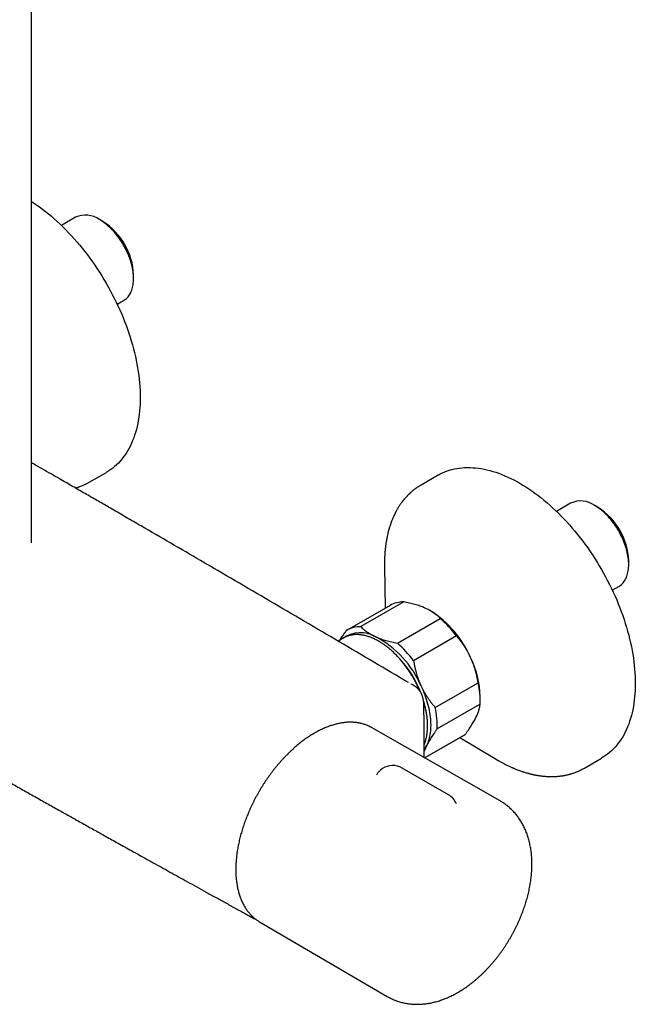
# Model space of a CAD drawing. Header units: millimetres. Extents: x 8 to 1603, y 12 to 2556.
# Tile 2 of 20: x 1430 to 1562, y 232 to 442. Entities that reach past the tile are written whole.
import ezdxf

# ---------------------------------------------------------------- set-up
doc = ezdxf.new("R2010")
doc.units = ezdxf.units.MM

msp = doc.modelspace()

# ---------------------------------------------------------------- linework, layer by layer
at = {"color": 7, "linetype": 'Continuous', "lineweight": 30}
for p, q in [((1432.46, 330.34), (1432.46, 718.71)), ((1441.89, 400.1), (1438.85, 398.34)), ((1447.74, 399.18), (1447.04, 399.59)), ((1454.32, 386.97), (1454.32, 387.79)), ((1450.81, 381.46), (1452.19, 382.26)), ((1444.83, 343.37), (1448.48, 345.47)), ((1519.55, 344.87), (1515.9, 342.76)), ((1444.83, 343.37), (1444.8, 343.35)), ((1547.95, 338.87), (1544.92, 337.11)), ((1553.81, 337.95), (1553.1, 338.36)), ((1508.07, 325.51), (1508.08, 325.41)), ((1508.07, 325.41), (1508.21, 316.38)), ((1560.39, 325.74), (1560.39, 326.56)), ((1556.87, 320.23), (1558.25, 321.03)), ((1509.25, 316.98), (1500.06, 311.68)), ((1512.19, 317.73), (1502.99, 312.43)), ((1510.82, 308.9), (1520.01, 314.2)), ((1517.96, 315.78), (1517.9, 315.82)), ((1499.33, 310.01), (1498.14, 309.33)), ((1523.48, 310.44), (1514.29, 305.13)), ((1518.94, 295.11), (1528.13, 300.42)), ((1528.57, 296.59), (1528.57, 297.41)), ((1528.55, 295.83), (1519.35, 290.53)), ((1532.83, 275.1), (1505.29, 290.8)), ((1516.67, 284.32), (1525.37, 289.34)), ((1516.67, 284.31), (1525.25, 289.27)), ((1525.37, 289.34), (1525.25, 289.27)), ((1524.21, 288.67), (1531.96, 284.03)), ((1516.58, 284.36), (1516.58, 285.33)), ((1531.96, 284.04), (1531.98, 284.02)), ((1550.9, 282.14), (1554.55, 284.24)), ((1521.75, 276.42), (1511.85, 282.14)), ((1479.74, 250.13), (1479.6, 250.2)), ((1481.29, 249.23), (1508.66, 233.23))]:
    msp.add_line(p, q, dxfattribs=at)
at = {"color": 7, "linetype": 'Continuous', "lineweight": 30, "flags": 128}
for points in [[(1432.46, 403.46), (1432.86, 403.2), (1433.5, 402.76), (1434.15, 402.31), (1434.79, 401.83), (1435.43, 401.34), (1436.06, 400.82), (1436.7, 400.3), (1437.33, 399.75), (1437.95, 399.19), (1438.57, 398.61), (1439.18, 398.02), (1439.79, 397.41), (1440.39, 396.79), (1440.99, 396.15), (1441.58, 395.5), (1442.16, 394.83), (1442.73, 394.16), (1443.3, 393.47), (1443.86, 392.76), (1444.41, 392.05), (1444.95, 391.32), (1445.48, 390.59), (1446, 389.84), (1446.51, 389.09), (1447.01, 388.32), (1447.49, 387.55), (1447.97, 386.76), (1448.44, 385.98), (1448.89, 385.18), (1449.33, 384.38), (1449.76, 383.57), (1450.18, 382.75), (1450.58, 381.94), (1450.97, 381.11), (1451.34, 380.29), (1451.7, 379.46), (1452.05, 378.62), (1452.38, 377.79), (1452.7, 376.96), (1453.01, 376.12), (1453.29, 375.28), (1453.57, 374.45), (1453.82, 373.61), (1454.07, 372.78), (1454.29, 371.95), (1454.5, 371.12), (1454.7, 370.29), (1454.87, 369.47), (1455.03, 368.65), (1455.18, 367.84), (1455.31, 367.03), (1455.42, 366.23), (1455.51, 365.43), (1455.59, 364.65), (1455.65, 363.87), (1455.7, 363.1), (1455.72, 362.33), (1455.73, 361.58), (1455.73, 360.83), (1455.7, 360.1), (1455.66, 359.38), (1455.61, 358.66), (1455.53, 357.96), (1455.44, 357.28), (1455.33, 356.6), (1455.21, 355.94), (1455.07, 355.29), (1454.91, 354.66), (1454.73, 354.03), (1454.54, 353.43), (1454.34, 352.84), (1454.11, 352.27), (1453.88, 351.71), (1453.62, 351.17), (1453.35, 350.64), (1453.07, 350.13), (1452.77, 349.64), (1452.45, 349.17), (1452.12, 348.72), (1451.78, 348.28), (1451.42, 347.87), (1451.05, 347.47), (1450.66, 347.09), (1450.26, 346.73), (1449.85, 346.4), (1449.42, 346.08), (1448.98, 345.78), (1448.53, 345.5), (1448.48, 345.47)], [(1452.19, 382.26), (1452.19, 382.26), (1452.4, 382.39), (1452.59, 382.53), (1452.78, 382.69), (1452.96, 382.87), (1453.13, 383.06), (1453.29, 383.26), (1453.44, 383.48), (1453.58, 383.71), (1453.71, 383.95), (1453.82, 384.2), (1453.93, 384.47), (1454.02, 384.75), (1454.1, 385.04), (1454.16, 385.34), (1454.22, 385.65), (1454.26, 385.96), (1454.3, 386.29), (1454.31, 386.63), (1454.32, 386.97), (1454.31, 387.32), (1454.3, 387.68), (1454.26, 388.04), (1454.22, 388.41), (1454.16, 388.79), (1454.1, 389.17), (1454.02, 389.55), (1453.93, 389.93), (1453.82, 390.32), (1453.71, 390.7), (1453.58, 391.09), (1453.44, 391.48), (1453.29, 391.87), (1453.13, 392.26), (1452.96, 392.64), (1452.78, 393.02), (1452.59, 393.4), (1452.4, 393.78), (1452.19, 394.15), (1451.97, 394.52), (1451.74, 394.88), (1451.51, 395.23), (1451.27, 395.58), (1451.02, 395.92), (1450.76, 396.25), (1450.5, 396.57), (1450.24, 396.89), (1449.96, 397.19), (1449.68, 397.48), (1449.4, 397.77), (1449.11, 398.04), (1448.82, 398.3), (1448.53, 398.55), (1448.24, 398.78), (1447.94, 399), (1447.64, 399.21), (1447.34, 399.41), (1447.04, 399.59)], [(1519.55, 344.87), (1520.02, 345.12), (1520.49, 345.35), (1520.98, 345.57), (1521.48, 345.76), (1521.99, 345.93), (1522.5, 346.07), (1523.03, 346.2), (1523.57, 346.31), (1524.12, 346.39), (1524.68, 346.45), (1525.24, 346.49), (1525.82, 346.51), (1526.4, 346.5), (1526.99, 346.47), (1527.58, 346.43), (1528.18, 346.36), (1528.79, 346.26), (1529.4, 346.15), (1530.02, 346.02), (1530.65, 345.86), (1531.27, 345.68), (1531.91, 345.48), (1532.54, 345.26), (1533.18, 345.02), (1533.82, 344.75), (1534.46, 344.47), (1535.11, 344.17), (1535.76, 343.84), (1536.4, 343.5), (1537.05, 343.13), (1537.7, 342.75), (1538.35, 342.35), (1538.99, 341.93), (1539.64, 341.48), (1540.28, 341.03), (1540.92, 340.55), (1541.56, 340.05), (1542.2, 339.54), (1542.83, 339.01), (1543.46, 338.46), (1544.08, 337.9), (1544.7, 337.32), (1545.31, 336.73), (1545.92, 336.12), (1546.52, 335.49), (1547.12, 334.85), (1547.71, 334.2), (1548.29, 333.53), (1548.86, 332.85), (1549.43, 332.16), (1549.98, 331.46), (1550.53, 330.74), (1551.07, 330.02), (1551.6, 329.28), (1552.12, 328.53), (1552.63, 327.77), (1553.12, 327.01), (1553.61, 326.23), (1554.09, 325.45), (1554.55, 324.66), (1555, 323.86), (1555.44, 323.06), (1555.87, 322.25), (1556.28, 321.44), (1556.69, 320.62), (1557.07, 319.8), (1557.45, 318.97), (1557.81, 318.14), (1558.15, 317.31), (1558.48, 316.47), (1558.8, 315.64), (1559.1, 314.8), (1559.39, 313.96), (1559.66, 313.13), (1559.92, 312.29), (1560.16, 311.46), (1560.38, 310.63), (1560.59, 309.8), (1560.78, 308.97), (1560.96, 308.15), (1561.12, 307.33), (1561.26, 306.52), (1561.39, 305.72), (1561.5, 304.92), (1561.59, 304.12), (1561.66, 303.33), (1561.72, 302.55), (1561.77, 301.78), (1561.79, 301.02), (1561.8, 300.27), (1561.79, 299.53), (1561.77, 298.79), (1561.72, 298.07), (1561.66, 297.36), (1561.59, 296.66), (1561.5, 295.97), (1561.39, 295.3), (1561.26, 294.64), (1561.12, 293.99), (1560.96, 293.36), (1560.78, 292.74), (1560.59, 292.14), (1560.38, 291.55), (1560.16, 290.98), (1559.92, 290.42), (1559.66, 289.88), (1559.39, 289.36), (1559.1, 288.85), (1558.8, 288.36), (1558.48, 287.89), (1558.15, 287.44), (1557.81, 287.01), (1557.45, 286.59), (1557.07, 286.2), (1556.69, 285.82), (1556.28, 285.47), (1555.87, 285.13), (1555.44, 284.82), (1555, 284.52), (1554.55, 284.24), (1554.55, 284.24)], [(1558.25, 321.03), (1558.25, 321.03), (1558.46, 321.16), (1558.66, 321.3), (1558.85, 321.46), (1559.03, 321.64), (1559.2, 321.83), (1559.36, 322.03), (1559.51, 322.25), (1559.65, 322.47), (1559.77, 322.72), (1559.89, 322.97), (1559.99, 323.24), (1560.08, 323.52), (1560.16, 323.81), (1560.23, 324.11), (1560.29, 324.41), (1560.33, 324.73), (1560.36, 325.06), (1560.38, 325.4), (1560.39, 325.74), (1560.38, 326.09), (1560.36, 326.45), (1560.33, 326.81), (1560.29, 327.18), (1560.23, 327.56), (1560.16, 327.93), (1560.08, 328.32), (1559.99, 328.7), (1559.89, 329.09), (1559.77, 329.47), (1559.65, 329.86), (1559.51, 330.25), (1559.36, 330.64), (1559.2, 331.03), (1559.03, 331.41), (1558.85, 331.79), (1558.66, 332.17), (1558.46, 332.55), (1558.25, 332.92), (1558.04, 333.29), (1557.81, 333.65), (1557.58, 334), (1557.33, 334.35), (1557.09, 334.69), (1556.83, 335.02), (1556.57, 335.34), (1556.3, 335.66), (1556.03, 335.96), (1555.75, 336.25), (1555.47, 336.54), (1555.18, 336.81), (1554.89, 337.07), (1554.6, 337.31), (1554.3, 337.55), (1554, 337.77), (1553.7, 337.98), (1553.4, 338.18), (1553.1, 338.36)], [(1514.57, 299.66), (1514.42, 299.74), (1513.97, 300.01), (1513.76, 300.13)], [(1515.91, 299.71), (1516.12, 299.24), (1516.32, 298.77), (1516.52, 298.29), (1516.7, 297.81), (1516.87, 297.33), (1517.02, 296.86), (1517.17, 296.38), (1517.3, 295.9), (1517.43, 295.43), (1517.54, 294.96), (1517.63, 294.49), (1517.72, 294.02), (1517.79, 293.56), (1517.85, 293.11), (1517.9, 292.66), (1517.93, 292.21), (1517.95, 291.77), (1517.96, 291.34), (1517.95, 290.91), (1517.94, 290.5), (1517.91, 290.09), (1517.86, 289.69), (1517.81, 289.3), (1517.74, 288.92), (1517.66, 288.55), (1517.56, 288.19), (1517.45, 287.84), (1517.34, 287.51), (1517.2, 287.18), (1517.06, 286.87)], [(1505.29, 290.8), (1505.16, 290.88), (1504.99, 290.97)], [(1481, 249.41), (1481.17, 249.3), (1481.29, 249.23)]]:
    msp.add_lwpolyline(points, dxfattribs=at)
at = {"color": 7, "linetype": 'Continuous', "lineweight": 30}
for centre, radius, start, end in [((1444.02, 395.43), 5.14, 54.0936, 114.596), ((1440.07, 387.15), 14.27, 2.5533, 57.4467), ((1550.09, 334.2), 5.14, 54.0936, 114.596), ((1546.13, 325.92), 14.27, 2.5533, 57.4467), ((1512.11, 311.92), 5.81, 89.241, 119.4291), ((1505.83, 296.7), 22.61, 23.8344, 57.559), ((1504.18, 296.14), 24.02, 36.5347, 48.7629), ((1502.91, 306.63), 5.79, 89.2159, 120.9086), ((1502.94, 304.55), 6.57, 60.2772, 125.2887), ((1501.81, 305.71), 4.96, 114.3664, 119.9932), ((1496.14, 291.25), 21.5, 23.1834, 62.1142), ((1494.99, 290.83), 24.02, 36.5347, 48.7629), ((1493.95, 289.66), 23.55, 21.5465, 43.3014), ((1508.31, 296.94), 20.27, 1.3335, 26.0412), ((1511.04, 296.57), 17.52, 357.5797, 12.6809), ((1497.85, 290.96), 19.43, 9.7838, 17.3947), ((1501.85, 291.27), 17.52, 357.5797, 12.6809), ((1511.16, 289.74), 6.56, 325.8249, 334.0589), ((1509.85, 278.68), 4, 60.0027, 123.2658), ((1509.85, 278.68), 4, 123.2658, 151.2429), ((1519.75, 272.96), 4, 21.9912, 60.0027)]:
    msp.add_arc(centre, radius, start, end, dxfattribs=at)
for points, knots in [([(1455.92, 333.99), (1455.62, 334.16), (1454.3, 334.92), (1451.99, 336.26), (1449.55, 337.67), (1447.72, 338.73), (1446.47, 339.45), (1445.2, 340.18), (1443.9, 340.93), (1442.58, 341.69), (1441.23, 342.47), (1439.85, 343.27), (1438.31, 344.15), (1436.61, 345.13), (1434.75, 346.2), (1433.36, 346.99), (1432.59, 347.44), (1432.46, 347.51)], [0, 0, 0, 0, 0.037755, 0.168071, 0.296536, 0.349476, 0.402336, 0.456286, 0.511482, 0.567922, 0.625607, 0.684536, 0.74471, 0.822124, 0.901505, 0.982853, 1, 1, 1, 1]), ([(1441.86, 342.11), (1441.9, 342.12), (1442.01, 342.15), (1442.18, 342.2), (1442.39, 342.27), (1442.59, 342.34), (1442.88, 342.44), (1443.27, 342.59), (1443.63, 342.75), (1443.9, 342.88), (1444.09, 342.97), (1444.31, 343.08), (1444.56, 343.21), (1444.74, 343.31), (1444.83, 343.37)], [0, 0, 0, 0, 0.035703, 0.103395, 0.169376, 0.234365, 0.298638, 0.457613, 0.620431, 0.676358, 0.742199, 0.818073, 0.904001, 1, 1, 1, 1]), ([(1515.9, 342.76), (1515.81, 342.71), (1515.64, 342.61), (1515.41, 342.46), (1515.21, 342.33), (1515.04, 342.21), (1514.9, 342.12), (1514.79, 342.04), (1514.72, 341.99), (1514.66, 341.95), (1514.61, 341.91), (1514.54, 341.86), (1514.45, 341.79), (1514.35, 341.71), (1514.22, 341.6), (1514.08, 341.49), (1513.93, 341.36), (1513.78, 341.24), (1513.66, 341.13), (1513.56, 341.04), (1513.48, 340.96), (1513.4, 340.89), (1513.33, 340.82), (1513.25, 340.75), (1513.16, 340.66), (1513.07, 340.56), (1512.95, 340.45), (1512.83, 340.31), (1512.69, 340.16), (1512.54, 340), (1512.4, 339.84), (1512.28, 339.69), (1512.18, 339.57), (1512.09, 339.46), (1512, 339.34), (1511.91, 339.23), (1511.8, 339.08), (1511.66, 338.9), (1511.51, 338.69), (1511.36, 338.46), (1511.19, 338.21), (1511.02, 337.94), (1510.87, 337.68), (1510.72, 337.42), (1510.54, 337.1), (1510.35, 336.73), (1510.15, 336.33), (1509.98, 335.96), (1509.84, 335.63), (1509.71, 335.32), (1509.58, 335), (1509.48, 334.71), (1509.39, 334.46), (1509.32, 334.26), (1509.25, 334.06), (1509.19, 333.85), (1509.13, 333.66), (1509.07, 333.48), (1509.03, 333.32), (1508.99, 333.19), (1508.96, 333.07), (1508.92, 332.94), (1508.89, 332.8), (1508.84, 332.62), (1508.78, 332.39), (1508.72, 332.09), (1508.64, 331.77), (1508.57, 331.41), (1508.5, 331.02), (1508.44, 330.67), (1508.39, 330.38), (1508.36, 330.17), (1508.34, 330.01), (1508.32, 329.88), (1508.31, 329.78), (1508.3, 329.69), (1508.28, 329.59), (1508.27, 329.47), (1508.25, 329.33), (1508.23, 329.16), (1508.21, 328.93), (1508.18, 328.62), (1508.15, 328.24), (1508.12, 327.83), (1508.1, 327.4), (1508.08, 326.94), (1508.07, 326.46), (1508.07, 325.95), (1508.07, 325.59), (1508.07, 325.41)], [0, 0, 0, 0, 0.01717, 0.032379, 0.045625, 0.05691, 0.066234, 0.073216, 0.078464, 0.082011, 0.085424, 0.089554, 0.096045, 0.103765, 0.112188, 0.123237, 0.134003, 0.144487, 0.154221, 0.161646, 0.167661, 0.172613, 0.178048, 0.184153, 0.190927, 0.198371, 0.2074, 0.217478, 0.228609, 0.240795, 0.25387, 0.263818, 0.272386, 0.279792, 0.287385, 0.295394, 0.30382, 0.317834, 0.331785, 0.345321, 0.36311, 0.379925, 0.395628, 0.411208, 0.428285, 0.452296, 0.475802, 0.498322, 0.515221, 0.531505, 0.549002, 0.567764, 0.577946, 0.588343, 0.598957, 0.609788, 0.620235, 0.629369, 0.63718, 0.643668, 0.649544, 0.655917, 0.662801, 0.670196, 0.682847, 0.6972, 0.713648, 0.730377, 0.748826, 0.768985, 0.78029, 0.789812, 0.797549, 0.803505, 0.807745, 0.811237, 0.815768, 0.82136, 0.828014, 0.83573, 0.844507, 0.860327, 0.877652, 0.895855, 0.914936, 0.934893, 0.955725, 0.977428, 1, 1, 1, 1]), ([(1513.22, 300.44), (1508.28, 303.36), (1498.38, 309.2), (1483.53, 317.91), (1469.38, 326.18), (1460.17, 331.52), (1455.92, 333.98)], [0, 0, 0, 0, 0.2591699, 0.5183414, 0.7775133, 1, 1, 1, 1]), ([(1343.52, 328.75), (1344.03, 328.44), (1345.31, 327.67), (1347.33, 326.45), (1349.59, 325.1), (1351.79, 323.77), (1353.95, 322.47), (1356.03, 321.22), (1358.03, 320.02), (1359.94, 318.87), (1361.82, 317.74), (1363.65, 316.64), (1365.45, 315.56), (1367.21, 314.51), (1368.92, 313.48), (1370.6, 312.48), (1372.23, 311.5), (1373.82, 310.55), (1375.36, 309.63), (1376.84, 308.74), (1378.29, 307.88), (1379.71, 307.03), (1381.1, 306.2), (1382.46, 305.4), (1383.78, 304.62), (1385.05, 303.86), (1386.28, 303.13), (1387.46, 302.43), (1388.6, 301.76), (1389.69, 301.11), (1390.76, 300.48), (1391.79, 299.87), (1392.79, 299.29), (1393.74, 298.72), (1394.66, 298.18), (1395.53, 297.67), (1396.37, 297.18), (1397.16, 296.71), (1397.91, 296.27), (1398.63, 295.85), (1399.3, 295.46), (1399.93, 295.09), (1400.51, 294.75), (1401.06, 294.43), (1401.56, 294.14), (1402.03, 293.86), (1402.46, 293.61), (1402.85, 293.39), (1403.2, 293.18), (1403.51, 293), (1403.77, 292.85), (1403.98, 292.73), (1404.14, 292.63), (1404.31, 292.53), (1404.5, 292.42), (1404.73, 292.29), (1405.01, 292.13), (1405.33, 291.94), (1405.69, 291.73), (1406.08, 291.5), (1406.51, 291.25), (1406.98, 290.98), (1407.5, 290.68), (1408.07, 290.35), (1408.69, 289.99), (1409.35, 289.61), (1410.05, 289.21), (1410.79, 288.78), (1411.54, 288.34), (1412.29, 287.91), (1413.04, 287.48), (1413.8, 287.04), (1414.58, 286.59), (1415.35, 286.15), (1416.12, 285.71), (1416.89, 285.27), (1418.19, 284.52), (1420.03, 283.47), (1422.52, 282.05), (1425.13, 280.57), (1427.85, 279.03), (1430.52, 277.52), (1433.15, 276.03), (1435.73, 274.58), (1437.83, 273.4), (1439.46, 272.49), (1440.64, 271.83), (1441.83, 271.16), (1443.05, 270.47), (1444.28, 269.79), (1445.52, 269.1), (1446.76, 268.41), (1448.03, 267.69), (1449.35, 266.96), (1450.7, 266.21), (1452.1, 265.43), (1453.58, 264.61), (1455.15, 263.73), (1456.82, 262.8), (1458.54, 261.85), (1460.31, 260.87), (1462.12, 259.87), (1463.98, 258.83), (1465.89, 257.78), (1467.85, 256.69), (1469.86, 255.58), (1471.9, 254.45), (1473.97, 253.31), (1476.08, 252.14), (1477.96, 251.1), (1479.14, 250.45), (1479.6, 250.19)], [0, 0, 0, 0, 0.011426, 0.028536, 0.045307, 0.061739, 0.07783, 0.093583, 0.108124, 0.122364, 0.136302, 0.149938, 0.163273, 0.176306, 0.189037, 0.201467, 0.213595, 0.225421, 0.236742, 0.247773, 0.258513, 0.268962, 0.279301, 0.28934, 0.299077, 0.308512, 0.317646, 0.326323, 0.334709, 0.342805, 0.350609, 0.358273, 0.365635, 0.372693, 0.379449, 0.385902, 0.392053, 0.3979, 0.403433, 0.408665, 0.4136, 0.418244, 0.422595, 0.426583, 0.430289, 0.433713, 0.436854, 0.439714, 0.442291, 0.444586, 0.446599, 0.447982, 0.449192, 0.450315, 0.451636, 0.453402, 0.45545, 0.457781, 0.460393, 0.463288, 0.466465, 0.469924, 0.473666, 0.477888, 0.48242, 0.487261, 0.492412, 0.497873, 0.503643, 0.50889, 0.514369, 0.520053, 0.525751, 0.531425, 0.537075, 0.542702, 0.548305, 0.565759, 0.582979, 0.603173, 0.623035, 0.642565, 0.661762, 0.680627, 0.699161, 0.707783, 0.716331, 0.724929, 0.733861, 0.743139, 0.751873, 0.760892, 0.770197, 0.779787, 0.789663, 0.799824, 0.810271, 0.822092, 0.834259, 0.846771, 0.859628, 0.872831, 0.88638, 0.900274, 0.914514, 0.929099, 0.94403, 0.959031, 0.974365, 0.990033, 1, 1, 1, 1]), ([(1516.81, 316.38), (1516.76, 316.4), (1516.56, 316.49), (1516.18, 316.64), (1515.67, 316.83), (1515.14, 317.01), (1514.58, 317.18), (1514.01, 317.34), (1513.42, 317.48), (1512.81, 317.61), (1512.39, 317.69), (1512.19, 317.73)], [0, 0, 0, 0, 0.034085, 0.152699, 0.271315, 0.390844, 0.510376, 0.632431, 0.75449, 0.877243, 1, 1, 1, 1]), ([(1520.01, 314.2), (1519.91, 314.3), (1519.71, 314.5), (1519.37, 314.8), (1519.01, 315.08), (1518.63, 315.36), (1518.22, 315.63), (1517.78, 315.89), (1517.31, 316.14), (1516.97, 316.3), (1516.81, 316.38)], [0, 0, 0, 0, 0.122973, 0.245942, 0.369581, 0.493217, 0.619375, 0.745529, 0.872765, 1, 1, 1, 1]), ([(1502.99, 312.43), (1503.1, 312.33), (1503.3, 312.12), (1503.64, 311.83), (1503.99, 311.55), (1504.38, 311.27), (1504.79, 311), (1505.23, 310.74), (1505.7, 310.49), (1506.03, 310.33), (1506.2, 310.25)], [0, 0, 0, 0, 0.122973, 0.245942, 0.369581, 0.493217, 0.619375, 0.745529, 0.872765, 1, 1, 1, 1]), ([(1498.55, 309.56), (1498.59, 309.63), (1498.72, 309.83), (1499, 310.27), (1499.42, 310.89), (1499.77, 311.37), (1499.94, 311.6)], [0, 0, 0, 0, 0.092659, 0.317206, 0.65809, 1, 1, 1, 1]), ([(1515.67, 298.6), (1515.61, 298.74), (1515.5, 299.02), (1515.31, 299.44), (1515.1, 299.87), (1514.89, 300.3), (1514.66, 300.73), (1514.43, 301.16), (1514.19, 301.58), (1513.94, 301.99), (1513.69, 302.4), (1513.43, 302.81), (1513.16, 303.2), (1512.88, 303.6), (1512.6, 303.98), (1512.31, 304.36), (1512.01, 304.73), (1511.71, 305.09), (1511.41, 305.45), (1511.1, 305.79), (1510.78, 306.13), (1510.46, 306.46), (1510.14, 306.78), (1509.81, 307.08), (1509.48, 307.38), (1509.15, 307.66), (1508.81, 307.94), (1508.48, 308.2), (1508.14, 308.45), (1507.79, 308.69), (1507.45, 308.92), (1507.11, 309.13), (1506.76, 309.34), (1506.42, 309.53), (1506.08, 309.7), (1505.73, 309.86), (1505.39, 310.01), (1505.05, 310.15), (1504.71, 310.27), (1504.37, 310.38), (1504.04, 310.47), (1503.7, 310.55), (1503.37, 310.61), (1503.05, 310.66), (1502.73, 310.7), (1502.41, 310.72), (1502.1, 310.73), (1501.79, 310.72), (1501.49, 310.7), (1501.19, 310.66), (1500.9, 310.61), (1500.62, 310.54), (1500.34, 310.46), (1500.07, 310.37), (1499.88, 310.29), (1499.78, 310.25), (1499.77, 310.24)], [0, 0, 0, 0, 0.017075, 0.035942, 0.054809, 0.073675, 0.09254, 0.111405, 0.13027, 0.149135, 0.168, 0.186866, 0.205732, 0.224598, 0.243465, 0.262333, 0.281202, 0.300073, 0.318945, 0.337818, 0.356693, 0.375569, 0.394448, 0.413329, 0.432212, 0.451097, 0.469984, 0.488874, 0.507766, 0.526661, 0.545557, 0.564456, 0.583357, 0.602259, 0.621162, 0.640066, 0.65897, 0.677872, 0.696772, 0.715668, 0.734559, 0.753443, 0.772319, 0.791183, 0.810035, 0.828871, 0.84769, 0.866489, 0.885267, 0.904023, 0.922756, 0.941466, 0.960153, 0.978821, 0.997472, 1, 1, 1, 1]), ([(1506.2, 310.25), (1506.25, 310.23), (1506.45, 310.14), (1506.82, 309.99), (1507.34, 309.79), (1507.87, 309.61), (1508.42, 309.45), (1509, 309.29), (1509.59, 309.15), (1510.2, 309.01), (1510.61, 308.93), (1510.82, 308.9)], [0, 0, 0, 0, 0.034085, 0.152699, 0.271315, 0.390844, 0.510376, 0.632431, 0.75449, 0.877243, 1, 1, 1, 1]), ([(1526.51, 305.84), (1526.49, 305.89), (1526.37, 306.15), (1526.14, 306.6), (1525.82, 307.18), (1525.48, 307.76), (1525.12, 308.32), (1524.74, 308.87), (1524.33, 309.41), (1523.92, 309.93), (1523.62, 310.27), (1523.48, 310.44)], [0, 0, 0, 0, 0.031426, 0.150353, 0.269282, 0.389133, 0.508986, 0.631385, 0.753788, 0.876892, 1, 1, 1, 1]), ([(1528.13, 300.42), (1528.1, 300.65), (1528.02, 301.1), (1527.87, 301.79), (1527.71, 302.47), (1527.52, 303.15), (1527.31, 303.83), (1527.07, 304.51), (1526.81, 305.18), (1526.61, 305.62), (1526.51, 305.84)], [0, 0, 0, 0, 0.122973, 0.245942, 0.369581, 0.493217, 0.619375, 0.745529, 0.872765, 1, 1, 1, 1]), ([(1514.29, 305.13), (1514.33, 304.91), (1514.4, 304.47), (1514.54, 303.8), (1514.7, 303.14), (1514.88, 302.48), (1515.08, 301.82), (1515.3, 301.16), (1515.56, 300.51), (1515.76, 300.03), (1515.88, 299.77), (1515.91, 299.71)], [0, 0, 0, 0, 0.119246, 0.2384889, 0.3583379, 0.4781835, 0.6002988, 0.7224112, 0.8454934, 0.9685743, 1, 1, 1, 1]), ([(1516.58, 285.33), (1516.58, 285.68), (1516.58, 286.35), (1516.58, 287.33), (1516.58, 288.25), (1516.57, 289.12), (1516.57, 289.93), (1516.56, 290.68), (1516.56, 291.36), (1516.55, 291.95), (1516.54, 292.48), (1516.54, 292.96), (1516.53, 293.4), (1516.53, 293.8), (1516.52, 294.17), (1516.52, 294.52), (1516.51, 294.81), (1516.51, 295.06), (1516.51, 295.26), (1516.51, 295.45), (1516.5, 295.64), (1516.49, 295.83), (1516.48, 296.01), (1516.47, 296.2), (1516.45, 296.39), (1516.42, 296.6), (1516.38, 296.81), (1516.34, 297.02), (1516.29, 297.22), (1516.23, 297.42), (1516.17, 297.62), (1516.09, 297.82), (1516, 298.01), (1515.9, 298.22), (1515.78, 298.43), (1515.66, 298.62), (1515.55, 298.78), (1515.44, 298.92), (1515.32, 299.05), (1515.2, 299.17), (1515.1, 299.26), (1515.02, 299.34), (1514.91, 299.42), (1514.76, 299.53), (1514.64, 299.6), (1514.58, 299.64)], [0, 0, 0, 0, 0.06764, 0.131596, 0.191882, 0.248505, 0.30147, 0.35078, 0.396434, 0.433383, 0.467534, 0.498884, 0.527434, 0.553468, 0.577675, 0.600076, 0.62053, 0.634654, 0.647905, 0.660337, 0.67225, 0.683994, 0.696478, 0.70729, 0.720239, 0.734462, 0.748741, 0.763056, 0.777503, 0.791155, 0.80684, 0.82068, 0.836004, 0.852828, 0.87072, 0.888582, 0.901947, 0.914542, 0.928369, 0.94278, 0.951448, 0.959987, 0.970588, 0.983922, 1, 1, 1, 1]), ([(1515.91, 299.71), (1516.01, 299.51), (1516.21, 299.09), (1516.53, 298.48), (1516.88, 297.89), (1517.25, 297.31), (1517.65, 296.73), (1518.06, 296.18), (1518.49, 295.63), (1518.79, 295.29), (1518.94, 295.11)], [0, 0, 0, 0, 0.122618, 0.245238, 0.368878, 0.492521, 0.618996, 0.745475, 0.872735, 1, 1, 1, 1]), ([(1516.58, 287.17), (1516.6, 287.23), (1516.67, 287.38), (1516.77, 287.65), (1516.87, 287.97), (1516.96, 288.3), (1517.04, 288.64), (1517.11, 288.99), (1517.17, 289.35), (1517.22, 289.71), (1517.26, 290.09), (1517.29, 290.47), (1517.3, 290.86), (1517.3, 291.25), (1517.3, 291.65), (1517.28, 292.06), (1517.25, 292.47), (1517.21, 292.89), (1517.15, 293.31), (1517.09, 293.74), (1517.02, 294.17), (1516.93, 294.6), (1516.83, 295.04), (1516.73, 295.48), (1516.61, 295.92), (1516.51, 296.26), (1516.45, 296.46), (1516.43, 296.51)], [0, 0, 0, 0, 0.022835, 0.064584, 0.106365, 0.148172, 0.190002, 0.23185, 0.273711, 0.315583, 0.357462, 0.399346, 0.441233, 0.48312, 0.525006, 0.56689, 0.60877, 0.650647, 0.69252, 0.734388, 0.776252, 0.818111, 0.859965, 0.901815, 0.943661, 0.985502, 1, 1, 1, 1]), ([(1527.67, 293), (1527.69, 293.03), (1527.77, 293.2), (1527.9, 293.49), (1528.05, 293.86), (1528.19, 294.22), (1528.3, 294.57), (1528.39, 294.9), (1528.46, 295.23), (1528.52, 295.54), (1528.54, 295.73), (1528.55, 295.83)], [0, 0, 0, 0, 0.034085, 0.152699, 0.271315, 0.390844, 0.510376, 0.632431, 0.75449, 0.877243, 1, 1, 1, 1]), ([(1504.97, 290.97), (1504.95, 290.98), (1504.82, 291.05), (1504.58, 291.17), (1504.25, 291.31), (1503.91, 291.44), (1503.56, 291.55), (1503.2, 291.65), (1502.84, 291.74), (1502.47, 291.81), (1502.09, 291.87), (1501.71, 291.91), (1501.33, 291.94), (1500.94, 291.95), (1500.54, 291.95), (1500.14, 291.94), (1499.73, 291.91), (1499.32, 291.86), (1498.91, 291.8), (1498.49, 291.73), (1498.07, 291.64), (1497.64, 291.54), (1497.21, 291.42), (1496.78, 291.29), (1496.35, 291.15), (1495.92, 290.99), (1495.48, 290.81), (1495.05, 290.63), (1494.61, 290.43), (1494.17, 290.21), (1493.73, 289.98), (1493.29, 289.74), (1492.85, 289.49), (1492.42, 289.23), (1492.11, 289.03), (1491.95, 288.92), (1491.92, 288.91)], [0, 0, 0, 0, 0.0060675, 0.0365723, 0.0670848, 0.0976121, 0.128161, 0.1587375, 0.1893469, 0.2199934, 0.2506802, 0.2814096, 0.3121826, 0.3429996, 0.3738597, 0.4047615, 0.435703, 0.4666816, 0.4976942, 0.5287378, 0.559809, 0.5909045, 0.6220211, 0.6531556, 0.6843051, 0.715467, 0.7466386, 0.7778178, 0.8090025, 0.8401909, 0.8713817, 0.9025733, 0.9337643, 0.964954, 0.9945031, 1, 1, 1, 1]), ([(1525.37, 289.34), (1525.49, 289.5), (1525.72, 289.82), (1526.05, 290.29), (1526.37, 290.76), (1526.66, 291.22), (1526.95, 291.68), (1527.21, 292.13), (1527.45, 292.57), (1527.6, 292.85), (1527.67, 293)], [0, 0, 0, 0, 0.122973, 0.245942, 0.369581, 0.493217, 0.619375, 0.745529, 0.872765, 1, 1, 1, 1]), ([(1491.92, 288.91), (1491.84, 288.86), (1491.62, 288.71), (1491.25, 288.46), (1490.82, 288.14), (1490.39, 287.82), (1489.96, 287.49), (1489.53, 287.14), (1489.1, 286.78), (1488.68, 286.41), (1488.26, 286.03), (1487.84, 285.64), (1487.43, 285.24), (1487.02, 284.83), (1486.62, 284.41), (1486.21, 283.98), (1485.82, 283.55), (1485.43, 283.1), (1485.04, 282.64), (1484.66, 282.18), (1484.29, 281.71), (1483.92, 281.23), (1483.56, 280.74), (1483.2, 280.25), (1482.85, 279.75), (1482.51, 279.24), (1482.17, 278.73), (1481.85, 278.21), (1481.52, 277.68), (1481.21, 277.15), (1480.91, 276.62), (1480.61, 276.08), (1480.32, 275.54), (1480.04, 275), (1479.77, 274.45), (1479.5, 273.9), (1479.25, 273.34), (1479.01, 272.78), (1478.77, 272.23), (1478.55, 271.67), (1478.33, 271.11), (1478.12, 270.54), (1477.93, 269.98), (1477.74, 269.42), (1477.56, 268.86), (1477.4, 268.3), (1477.24, 267.74), (1477.1, 267.18), (1476.96, 266.62), (1476.84, 266.07), (1476.73, 265.52), (1476.62, 264.97), (1476.53, 264.42), (1476.45, 263.88), (1476.38, 263.34), (1476.33, 262.81), (1476.28, 262.28), (1476.24, 261.75), (1476.22, 261.23), (1476.21, 260.72), (1476.21, 260.21), (1476.22, 259.71), (1476.24, 259.21), (1476.27, 258.73), (1476.31, 258.24), (1476.37, 257.77), (1476.44, 257.31), (1476.51, 256.85), (1476.6, 256.4), (1476.7, 255.96), (1476.82, 255.53), (1476.94, 255.11), (1477.07, 254.7), (1477.22, 254.3), (1477.37, 253.91), (1477.54, 253.53), (1477.71, 253.16), (1477.9, 252.8), (1478.1, 252.46), (1478.31, 252.12), (1478.52, 251.8), (1478.75, 251.49), (1478.99, 251.19), (1479.24, 250.91), (1479.49, 250.63), (1479.76, 250.37), (1480.03, 250.13), (1480.31, 249.89), (1480.6, 249.67), (1480.83, 249.51), (1480.96, 249.43), (1480.99, 249.42)], [0, 0, 0, 0, 0.006024, 0.01745, 0.028874, 0.040297, 0.051718, 0.063138, 0.074556, 0.085973, 0.097388, 0.108802, 0.120214, 0.131625, 0.143034, 0.154442, 0.165849, 0.177254, 0.188659, 0.200063, 0.211465, 0.222867, 0.234268, 0.245668, 0.257068, 0.268467, 0.279866, 0.291265, 0.302663, 0.314061, 0.325459, 0.336857, 0.348256, 0.359654, 0.371053, 0.382452, 0.393852, 0.405252, 0.416653, 0.428055, 0.439458, 0.450861, 0.462266, 0.473671, 0.485078, 0.496486, 0.507896, 0.519307, 0.530719, 0.542133, 0.553548, 0.564966, 0.576385, 0.587805, 0.599228, 0.610652, 0.622077, 0.633505, 0.644933, 0.656364, 0.667795, 0.679228, 0.690661, 0.702094, 0.713528, 0.724961, 0.736393, 0.747823, 0.75925, 0.770674, 0.782094, 0.793508, 0.804917, 0.816317, 0.827709, 0.839091, 0.850462, 0.86182, 0.873164, 0.884494, 0.895809, 0.907107, 0.918389, 0.929654, 0.940904, 0.952138, 0.963357, 0.974565, 0.985761, 0.996948, 1, 1, 1, 1]), ([(1519.35, 290.53), (1519.24, 290.37), (1519.01, 290.05), (1518.68, 289.58), (1518.36, 289.11), (1518.06, 288.65), (1517.78, 288.19), (1517.52, 287.74), (1517.27, 287.3), (1517.13, 287.01), (1517.06, 286.87)], [0, 0, 0, 0, 0.122973, 0.245942, 0.369581, 0.493217, 0.619375, 0.745529, 0.872765, 1, 1, 1, 1]), ([(1517.06, 286.87), (1517.04, 286.83), (1516.96, 286.67), (1516.83, 286.38), (1516.69, 286.04), (1516.61, 285.84), (1516.58, 285.75)], [0, 0, 0, 0, 0.09574, 0.428916, 0.762096, 1, 1, 1, 1]), ([(1531.96, 284.03), (1532, 284.01), (1532.08, 283.96), (1532.21, 283.88), (1532.38, 283.78), (1532.58, 283.67), (1532.8, 283.55), (1533.05, 283.41), (1533.33, 283.25), (1533.64, 283.09), (1533.95, 282.93), (1534.27, 282.77), (1534.6, 282.61), (1534.92, 282.46), (1535.19, 282.34), (1535.41, 282.25), (1535.57, 282.17), (1535.71, 282.12), (1535.85, 282.06), (1536.01, 281.99), (1536.25, 281.89), (1536.59, 281.76), (1536.98, 281.61), (1537.35, 281.48), (1537.69, 281.37), (1538.05, 281.25), (1538.42, 281.14), (1538.73, 281.05), (1538.97, 280.99), (1539.13, 280.95), (1539.26, 280.91), (1539.37, 280.89), (1539.46, 280.86), (1539.57, 280.84), (1539.71, 280.8), (1539.88, 280.76), (1540.1, 280.72), (1540.33, 280.67), (1540.56, 280.63), (1540.8, 280.58), (1541.02, 280.55), (1541.23, 280.52), (1541.41, 280.49), (1541.57, 280.47), (1541.71, 280.45), (1541.82, 280.44), (1541.93, 280.42), (1542.06, 280.41), (1542.23, 280.39), (1542.43, 280.38), (1542.65, 280.36), (1542.88, 280.34), (1543.1, 280.33), (1543.32, 280.32), (1543.53, 280.32), (1543.72, 280.32), (1543.88, 280.32), (1544.02, 280.32), (1544.14, 280.32), (1544.25, 280.32), (1544.36, 280.33), (1544.51, 280.33), (1544.7, 280.34), (1544.94, 280.35), (1545.19, 280.37), (1545.46, 280.4), (1545.7, 280.43), (1545.91, 280.45), (1546.08, 280.48), (1546.23, 280.5), (1546.36, 280.52), (1546.47, 280.54), (1546.61, 280.56), (1546.78, 280.6), (1546.99, 280.64), (1547.2, 280.69), (1547.41, 280.74), (1547.62, 280.79), (1547.83, 280.85), (1548.08, 280.92), (1548.38, 281.01), (1548.72, 281.13), (1549.03, 281.25), (1549.3, 281.35), (1549.54, 281.45), (1549.78, 281.56), (1550.01, 281.67), (1550.24, 281.78), (1550.44, 281.89), (1550.65, 282), (1550.82, 282.09), (1550.9, 282.14)], [0, 0, 0, 0, 0.004651, 0.011035, 0.019173, 0.02844, 0.039273, 0.051676, 0.06565, 0.081196, 0.097166, 0.111921, 0.130207, 0.146171, 0.159813, 0.171133, 0.178516, 0.184619, 0.191421, 0.199416, 0.208603, 0.228641, 0.249794, 0.266175, 0.2832, 0.300883, 0.319226, 0.338087, 0.347542, 0.355561, 0.362146, 0.367295, 0.371513, 0.376782, 0.383305, 0.392501, 0.403406, 0.41532, 0.427332, 0.43944, 0.451642, 0.461296, 0.470932, 0.47943, 0.486422, 0.491907, 0.496569, 0.503599, 0.51226, 0.522555, 0.534414, 0.546477, 0.558214, 0.569626, 0.580713, 0.59039, 0.599404, 0.606986, 0.613116, 0.61813, 0.623882, 0.630655, 0.641853, 0.654961, 0.668879, 0.683289, 0.698189, 0.70821, 0.717838, 0.726091, 0.732956, 0.738726, 0.745128, 0.755536, 0.767511, 0.779658, 0.791709, 0.803662, 0.815444, 0.826906, 0.847081, 0.866967, 0.886936, 0.901218, 0.91527, 0.930464, 0.946774, 0.960166, 0.974052, 0.987544, 1, 1, 1, 1]), ([(1524.97, 234.82), (1525.06, 234.87), (1525.3, 235.04), (1525.7, 235.31), (1526.17, 235.65), (1526.63, 236), (1527.09, 236.36), (1527.54, 236.73), (1527.98, 237.11), (1528.42, 237.51), (1528.86, 237.91), (1529.29, 238.33), (1529.71, 238.75), (1530.13, 239.18), (1530.54, 239.63), (1530.94, 240.08), (1531.33, 240.54), (1531.72, 241), (1532.11, 241.48), (1532.48, 241.96), (1532.85, 242.45), (1533.21, 242.95), (1533.56, 243.45), (1533.9, 243.97), (1534.24, 244.48), (1534.56, 245), (1534.88, 245.53), (1535.19, 246.07), (1535.49, 246.6), (1535.78, 247.15), (1536.07, 247.69), (1536.34, 248.25), (1536.6, 248.8), (1536.86, 249.36), (1537.1, 249.92), (1537.34, 250.49), (1537.56, 251.05), (1537.78, 251.62), (1537.98, 252.2), (1538.17, 252.77), (1538.35, 253.35), (1538.52, 253.92), (1538.68, 254.5), (1538.83, 255.08), (1538.97, 255.66), (1539.09, 256.24), (1539.21, 256.82), (1539.31, 257.39), (1539.39, 257.97), (1539.47, 258.55), (1539.53, 259.12), (1539.58, 259.7), (1539.62, 260.27), (1539.65, 260.83), (1539.66, 261.4), (1539.65, 261.96), (1539.64, 262.52), (1539.6, 263.07), (1539.56, 263.61), (1539.5, 264.16), (1539.43, 264.69), (1539.34, 265.22), (1539.24, 265.74), (1539.13, 266.25), (1539, 266.75), (1538.86, 267.24), (1538.7, 267.73), (1538.53, 268.2), (1538.35, 268.66), (1538.16, 269.11), (1537.95, 269.55), (1537.73, 269.98), (1537.5, 270.4), (1537.26, 270.8), (1537, 271.19), (1536.74, 271.57), (1536.46, 271.94), (1536.18, 272.3), (1535.88, 272.64), (1535.57, 272.97), (1535.26, 273.28), (1534.93, 273.59), (1534.6, 273.88), (1534.25, 274.15), (1533.9, 274.41), (1533.54, 274.66), (1533.19, 274.89), (1532.95, 275.03), (1532.83, 275.1)], [0, 0, 0, 0, 0.0066738, 0.0187898, 0.030894, 0.0429906, 0.0550768, 0.0671506, 0.0792102, 0.0912545, 0.1032828, 0.1152947, 0.1272901, 0.1392692, 0.1512325, 0.1631806, 0.1751142, 0.1870342, 0.1989418, 0.2108379, 0.2227238, 0.2346006, 0.2464698, 0.2583325, 0.2701901, 0.2820441, 0.2938957, 0.3057465, 0.3175977, 0.3294504, 0.341306, 0.3531658, 0.3650313, 0.3769039, 0.3887849, 0.4006757, 0.4125777, 0.4244921, 0.4364203, 0.4483634, 0.4603225, 0.4722987, 0.4842928, 0.4963057, 0.5083379, 0.5203899, 0.5324617, 0.5445533, 0.556664, 0.5687931, 0.5809391, 0.5931002, 0.6052737, 0.6174567, 0.6296452, 0.6418332, 0.6540149, 0.6661839, 0.6783334, 0.6904557, 0.702543, 0.7145868, 0.726579, 0.7385114, 0.7503763, 0.7621666, 0.7738761, 0.7854997, 0.7970331, 0.8084737, 0.8198196, 0.8310706, 0.8422272, 0.8532911, 0.8642651, 0.8751527, 0.8859579, 0.8966856, 0.907341, 0.9179297, 0.9284577, 0.9389311, 0.9493563, 0.9597397, 0.9700879, 0.9804076, 0.9907054, 1, 1, 1, 1]), ([(1479.59, 250.2), (1479.75, 250.11), (1480.04, 249.96), (1480.34, 249.83), (1480.47, 249.78)], [0, 0, 0, 0, 0.560253, 1, 1, 1, 1]), ([(1508.66, 233.23), (1508.74, 233.19), (1508.94, 233.07), (1509.27, 232.9), (1509.66, 232.71), (1510.06, 232.53), (1510.46, 232.37), (1510.88, 232.22), (1511.29, 232.08), (1511.72, 231.96), (1512.15, 231.86), (1512.58, 231.77), (1513.02, 231.69), (1513.46, 231.63), (1513.91, 231.59), (1514.37, 231.56), (1514.82, 231.54), (1515.29, 231.54), (1515.75, 231.56), (1516.22, 231.59), (1516.69, 231.63), (1517.17, 231.7), (1517.65, 231.77), (1518.13, 231.87), (1518.62, 231.98), (1519.1, 232.1), (1519.59, 232.24), (1520.08, 232.4), (1520.57, 232.57), (1521.06, 232.76), (1521.55, 232.96), (1522.04, 233.18), (1522.53, 233.41), (1523.02, 233.66), (1523.5, 233.92), (1523.99, 234.2), (1524.46, 234.49), (1524.79, 234.7), (1524.95, 234.8), (1524.97, 234.82)], [0, 0, 0, 0, 0.015225, 0.041138, 0.067044, 0.092961, 0.118905, 0.144894, 0.170944, 0.197073, 0.223297, 0.249631, 0.276093, 0.302698, 0.32946, 0.356393, 0.383512, 0.410826, 0.438348, 0.466085, 0.494045, 0.522231, 0.550647, 0.579291, 0.60816, 0.637248, 0.666546, 0.696042, 0.725722, 0.755571, 0.78557, 0.8157, 0.845944, 0.87628, 0.906691, 0.937159, 0.967666, 0.996697, 1, 1, 1, 1])]:
    msp.add_open_spline(points, degree=3, knots=knots, dxfattribs=at)

doc.saveas('drawing.dxf')
